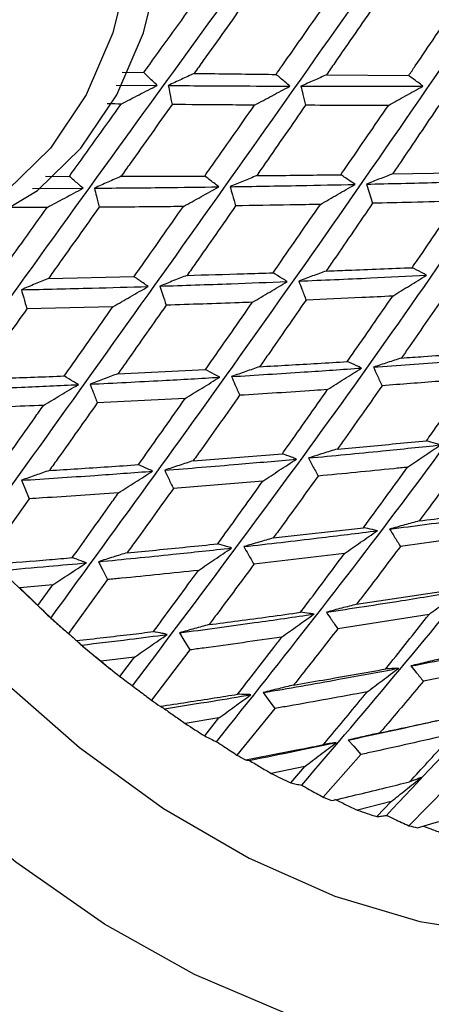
# Model space of a CAD drawing. Header units: millimetres. Extents: x 73 to 180, y 34 to 171.
# Tile 48 of 59: x 165.25 to 167.05, y 128.13 to 132.44. Entities that reach past the tile are written whole.
import ezdxf

# ---------------------------------------------------------------- set-up
doc = ezdxf.new("R2010")
doc.units = ezdxf.units.MM

msp = doc.modelspace()

# ---------------------------------------------------------------- linework, layer by layer
at = {"color": 7, "linetype": 'Continuous', "lineweight": 25}
for p, q in [((165.6964, 132.2094), (165.7909, 132.2079)), ((166.5891, 132.1979), (166.9487, 132.1952)), ((165.6699, 132.1536), (165.8497, 132.1519)), ((165.3617, 131.7543), (165.4657, 131.754)), ((166.8779, 131.7645), (167.2467, 131.7715)), ((165.3048, 131.701), (165.5254, 131.702)), ((165.3684, 131.6178), (165.2159, 131.6178)), ((165.3746, 131.3076), (165.7486, 131.3151)), ((165.656, 131.1833), (165.2801, 131.1745)), ((165.6781, 130.8903), (166.0605, 130.9084)), ((165.9719, 130.782), (165.5877, 130.7623)), ((166.0071, 130.5096), (166.3964, 130.5402)), ((166.311, 130.4202), (165.9201, 130.3876)), ((165.29, 130.3429), (165.1126, 130.0944)), ((166.3566, 130.1715), (166.7511, 130.2165)), ((166.668, 130.1036), (166.2722, 130.0565)), ((165.6329, 129.9892), (165.4612, 129.7541)), ((165.3932, 129.9668), (165.2488, 129.954)), ((165.3282, 129.8766), (165.3932, 129.9668)), ((166.7209, 129.8815), (167.1189, 129.9422)), ((167.0373, 129.8372), (166.6383, 129.7741)), ((165.7502, 129.6503), (165.604, 129.6321)), ((165.6869, 129.5656), (165.7502, 129.6503)), ((165.9927, 129.6818), (165.825, 129.4616)), ((165.5944, 129.6394), (165.6458, 129.5982)), ((167.413, 129.6252), (167.0127, 129.5448)), ((166.3637, 129.4254), (166.1982, 129.2215)), ((166.1195, 129.384), (165.9722, 129.3598)), ((166.0573, 129.3053), (166.1195, 129.384)), ((166.74, 129.2242), (166.5749, 129.0374)), ((166.4953, 129.172), (166.3476, 129.1415)), ((166.4334, 129.0998), (166.4953, 129.172)), ((167.1157, 129.0812), (166.9493, 128.9125)), ((166.8715, 129.0179), (166.7241, 128.9807)), ((166.8093, 128.9523), (166.8715, 129.0179))]:
    msp.add_line(p, q, dxfattribs=at)
at = {"color": 7, "linetype": 'Continuous', "lineweight": 25, "flags": 128}
for points in [[(165.753, 132.9919), (165.7286, 132.68), (165.6563, 132.3818), (165.5394, 132.1102), (165.383, 131.8771), (165.1938, 131.6928), (164.9802, 131.5653), (164.7515, 131.5001), (164.5177, 131.5001), (164.289, 131.5653), (164.0754, 131.6928), (163.8863, 131.8771), (163.7298, 132.1102), (163.6129, 132.3818), (163.5451, 132.6533)], [(164.7679, 131.4919), (164.8848, 131.5001), (165.1135, 131.5653), (165.3271, 131.6928), (165.5163, 131.8771), (165.6727, 132.1102), (165.7896, 132.3818), (165.8619, 132.68), (165.8863, 132.9919)], [(166.7635, 131.7198), (166.7751, 131.684), (166.7906, 131.6362)], [(165.2562, 130.4241), (165.2708, 130.3889), (165.29, 130.3429)], [(165.5927, 130.0677), (165.6101, 130.0338), (165.6329, 129.9892)], [(165.9467, 129.7564), (165.9666, 129.7241), (165.9927, 129.6818)], [(166.3126, 129.4949), (166.3347, 129.4648), (166.3637, 129.4254)], [(166.6847, 129.2874), (166.7086, 129.26), (166.74, 129.2242)]]:
    msp.add_lwpolyline(points, dxfattribs=at)
at = {"color": 1, "linetype": 'Continuous', "lineweight": 25, "flags": 128}
for points in [[(168.3003, 128.1323), (168.2184, 128.0934), (167.8912, 127.9803), (167.5419, 127.9235), (167.1748, 127.9235), (166.7944, 127.9803), (166.4051, 128.0934), (166.0119, 128.2613), (165.6194, 128.4819), (165.2324, 128.7527), (164.8556, 129.0703), (164.4937, 129.4308), (164.1509, 129.8299), (163.8314, 130.2627), (163.5391, 130.724), (163.2777, 131.2082), (163.0501, 131.7094), (162.8593, 132.2216), (162.7219, 132.6825)], [(163.3146, 132.6533), (163.3232, 132.6239), (163.4878, 132.1327), (163.6898, 131.6496), (163.9265, 131.1808), (164.1948, 130.7324), (164.4913, 130.3103), (164.812, 129.9199), (165.1529, 129.5664), (165.5094, 129.2544), (165.8769, 128.9879), (166.2507, 128.7704), (166.6257, 128.6047), (166.9972, 128.4931), (167.3604, 128.4369), (167.7104, 128.4369), (168.0427, 128.4931), (168.353, 128.6047), (168.6372, 128.7704), (168.8917, 128.9879), (169.113, 129.2544), (169.2632, 129.4984)]]:
    msp.add_lwpolyline(points, dxfattribs=at)
at = {"color": 7, "linetype": 'Continuous', "lineweight": 25}
for centre, radius, start, end in [((169.3688, 134.1798), 5.9043, 203.95626, 230.26311), ((168.9763, 133.7006), 5.285, 225.1462, 226.3486), ((168.7448, 133.4504), 4.9441, 228.3832, 228.9371), ((168.5588, 133.2295), 4.6553, 230.6018, 231.9097), ((168.3652, 132.9761), 4.3364, 234.1415, 234.744), ((168.171, 132.6919), 3.9921, 236.5806, 238.0307), ((167.9938, 132.3961), 3.6473, 240.5065, 241.185), ((167.8631, 132.1459), 3.365, 243.2312, 244.8564), ((167.7306, 131.8462), 3.0372, 247.6351, 248.403), ((167.6535, 131.6364), 2.8137, 250.7107, 252.5402), ((167.5838, 131.3995), 2.5667, 255.6882, 256.5432)]:
    msp.add_arc(centre, radius, start, end, dxfattribs=at)
for points, knots in [([(165.0431, 130.1629), (165.3552, 130.5989), (165.9754, 131.4654), (166.8866, 132.7589), (167.7203, 133.9539), (168.2346, 134.7006), (168.4806, 135.0579)], [0, 0, 0, 0, 0.294633, 0.58562, 0.801752, 1, 1, 1, 1]), ([(165.3845, 129.8206), (165.6857, 130.235), (166.2842, 131.0587), (167.1506, 132.31), (167.9363, 133.4776), (168.4149, 134.2171), (168.6439, 134.5709)], [0, 0, 0, 0, 0.2946333, 0.5856201, 0.8017517, 1, 1, 1, 1]), ([(165.7418, 129.5247), (166.0348, 129.9147), (166.6172, 130.69), (167.4456, 131.8894), (168.1887, 133.0201), (168.6345, 133.7458), (168.8477, 134.093)], [0, 0, 0, 0, 0.294633, 0.58562, 0.801752, 1, 1, 1, 1]), ([(166.1092, 129.2798), (166.397, 129.6431), (166.9692, 130.3652), (167.7671, 131.5039), (168.4738, 132.5887), (168.8899, 133.2942), (169.089, 133.6317)], [0, 0, 0, 0, 0.294633, 0.58562, 0.801752, 1, 1, 1, 1]), ([(166.481, 129.0899), (166.7667, 129.4244), (167.3345, 130.0893), (168.1098, 131.1596), (168.7869, 132.1901), (169.1771, 132.8693), (169.3638, 133.1943)], [0, 0, 0, 0, 0.294633, 0.58562, 0.801752, 1, 1, 1, 1]), ([(164.7228, 130.5463), (165.0471, 130.9991), (165.6316, 131.8151), (166.275, 132.7001), (166.5615, 133.0941)], [0, 0, 0, 0, 0.55482, 1, 1, 1, 1]), ([(166.8512, 128.9578), (167.1378, 129.2621), (167.7075, 129.8668), (168.4685, 130.8617), (169.1232, 131.8306), (169.4916, 132.478), (169.6679, 132.7877)], [0, 0, 0, 0, 0.294633, 0.58562, 0.801752, 1, 1, 1, 1]), ([(165.7909, 132.2079), (165.7996, 132.22), (165.8755, 132.3256), (165.9523, 132.4322), (166.0204, 132.5265)], [0, 0, 0, 0, 0.114178, 1, 1, 1, 1]), ([(166.236, 132.5212), (166.174, 132.434), (166.0988, 132.3281), (166.0244, 132.2232), (166.0112, 132.2046)], [0, 0, 0, 0, 0.823375, 1, 1, 1, 1]), ([(166.3692, 132.2001), (166.378, 132.2127), (166.4505, 132.3162), (166.5237, 132.4209), (166.588, 132.5129)], [0, 0, 0, 0, 0.12115, 1, 1, 1, 1]), ([(166.8029, 132.5081), (166.7436, 132.4219), (166.6721, 132.318), (166.6012, 132.2153), (166.5891, 132.1979)], [0, 0, 0, 0, 0.830242, 1, 1, 1, 1]), ([(166.9487, 132.1952), (166.9582, 132.2092), (167.0267, 132.3101), (167.0957, 132.4123), (167.1551, 132.5004)], [0, 0, 0, 0, 0.139085, 1, 1, 1, 1]), ([(165.8497, 132.1519), (165.8427, 132.1586), (165.8231, 132.1773), (165.8035, 132.196), (165.7909, 132.2079)], [0, 0, 0, 0, 0.360191, 1, 1, 1, 1]), ([(166.0112, 132.2046), (165.9926, 132.1959), (165.9551, 132.1784), (165.9171, 132.1605), (165.8981, 132.1515)], [0, 0, 0, 0, 0.496934, 1, 1, 1, 1]), ([(166.0112, 132.2046), (166.0414, 132.2042), (166.1602, 132.2026), (166.2799, 132.2012), (166.3692, 132.2001)], [0, 0, 0, 0, 0.253771, 1, 1, 1, 1]), ([(166.4296, 132.1487), (166.4223, 132.1549), (166.4022, 132.1721), (166.3821, 132.1892), (166.3692, 132.2001)], [0, 0, 0, 0, 0.3617012, 1, 1, 1, 1]), ([(166.5891, 132.1979), (166.5708, 132.1898), (166.5339, 132.1735), (166.4965, 132.157), (166.4777, 132.1486)], [0, 0, 0, 0, 0.495568, 1, 1, 1, 1]), ([(167.0106, 132.1486), (167.0031, 132.1542), (166.9825, 132.1697), (166.9618, 132.1853), (166.9487, 132.1952)], [0, 0, 0, 0, 0.362566, 1, 1, 1, 1]), ([(165.6922, 132.0704), (165.7181, 132.0838), (165.7708, 132.1111), (165.8232, 132.1382), (165.8497, 132.1519)], [0, 0, 0, 0, 0.493259, 1, 1, 1, 1]), ([(165.8981, 132.1515), (165.9004, 132.1397), (165.9058, 132.1119), (165.9113, 132.0841), (165.9144, 132.0682)], [0, 0, 0, 0, 0.426201, 1, 1, 1, 1]), ([(165.8981, 132.1515), (165.997, 132.1509), (166.1732, 132.1496), (166.3514, 132.149), (166.4296, 132.1487)], [0, 0, 0, 0, 0.56108, 1, 1, 1, 1]), ([(166.2751, 132.0657), (166.3007, 132.0795), (166.3522, 132.1072), (166.4036, 132.1348), (166.4296, 132.1487)], [0, 0, 0, 0, 0.4950408, 1, 1, 1, 1]), ([(166.4777, 132.1486), (166.4805, 132.1367), (166.487, 132.1088), (166.4936, 132.0808), (166.4973, 132.0649)], [0, 0, 0, 0, 0.427773, 1, 1, 1, 1]), ([(166.4777, 132.1486), (166.577, 132.1484), (166.7537, 132.1481), (166.9323, 132.1484), (167.0106, 132.1486)], [0, 0, 0, 0, 0.561712, 1, 1, 1, 1]), ([(166.8597, 132.0644), (166.8846, 132.0783), (166.9349, 132.1064), (166.9851, 132.1344), (167.0106, 132.1486)], [0, 0, 0, 0, 0.493451, 1, 1, 1, 1]), ([(165.4657, 131.754), (165.4743, 131.7661), (165.5493, 131.871), (165.6251, 131.9768), (165.6922, 132.0704)], [0, 0, 0, 0, 0.115264, 1, 1, 1, 1]), ([(165.6922, 132.0704), (165.6738, 132.0706), (165.6534, 132.0708), (165.6331, 132.071), (165.6309, 132.0711)], [0, 0, 0, 0, 0.895849, 1, 1, 1, 1]), ([(165.9144, 132.0682), (165.8533, 131.9821), (165.7787, 131.877), (165.7049, 131.7729), (165.6916, 131.7541)], [0, 0, 0, 0, 0.819303, 1, 1, 1, 1]), ([(166.2751, 132.0657), (166.2324, 132.066), (166.1117, 132.0666), (165.9918, 132.0676), (165.9144, 132.0682)], [0, 0, 0, 0, 0.353991, 1, 1, 1, 1]), ([(166.0577, 131.7555), (166.0659, 131.7672), (166.1379, 131.87), (166.2107, 131.9738), (166.2751, 132.0657)], [0, 0, 0, 0, 0.114177, 1, 1, 1, 1]), ([(166.4973, 132.0649), (166.4386, 131.98), (166.3674, 131.877), (166.2967, 131.7752), (166.2842, 131.7572)], [0, 0, 0, 0, 0.823376, 1, 1, 1, 1]), ([(166.8597, 132.0644), (166.7943, 132.0644), (166.6731, 132.0644), (166.5527, 132.0647), (166.4973, 132.0649)], [0, 0, 0, 0, 0.539522, 1, 1, 1, 1]), ([(166.6521, 131.7612), (166.6605, 131.7733), (166.7294, 131.8736), (166.7987, 131.9752), (166.8597, 132.0644)], [0, 0, 0, 0, 0.121148, 1, 1, 1, 1]), ([(167.0808, 132.0646), (167.0245, 131.9812), (166.9567, 131.8806), (166.8893, 131.7814), (166.8779, 131.7645)], [0, 0, 0, 0, 0.83024, 1, 1, 1, 1]), ([(165.5254, 131.702), (165.5183, 131.7083), (165.4984, 131.7256), (165.4784, 131.7429), (165.4657, 131.754)], [0, 0, 0, 0, 0.360191, 1, 1, 1, 1]), ([(165.6916, 131.7541), (165.6724, 131.7456), (165.6338, 131.7285), (165.5947, 131.7111), (165.575, 131.7023)], [0, 0, 0, 0, 0.494892, 1, 1, 1, 1]), ([(165.6916, 131.7541), (165.7721, 131.7543), (165.8938, 131.7546), (166.0163, 131.7553), (166.0577, 131.7555)], [0, 0, 0, 0, 0.662032, 1, 1, 1, 1]), ([(166.1187, 131.708), (166.1114, 131.7137), (166.091, 131.7296), (166.0707, 131.7454), (166.0577, 131.7555)], [0, 0, 0, 0, 0.360187, 1, 1, 1, 1]), ([(166.2842, 131.7572), (166.2651, 131.7492), (166.2267, 131.7333), (166.1879, 131.7169), (166.1683, 131.7087)], [0, 0, 0, 0, 0.496935, 1, 1, 1, 1]), ([(166.2842, 131.7572), (166.3152, 131.7574), (166.4374, 131.7585), (166.5604, 131.7601), (166.6521, 131.7612)], [0, 0, 0, 0, 0.253771, 1, 1, 1, 1]), ([(166.7142, 131.7187), (166.7067, 131.7238), (166.686, 131.738), (166.6654, 131.7522), (166.6521, 131.7612)], [0, 0, 0, 0, 0.3617138, 1, 1, 1, 1]), ([(166.8779, 131.7645), (166.8591, 131.7572), (166.8212, 131.7425), (166.7829, 131.7274), (166.7635, 131.7198)], [0, 0, 0, 0, 0.4955663, 1, 1, 1, 1]), ([(166.1683, 131.7087), (166.27, 131.7103), (166.4511, 131.7132), (166.6339, 131.717), (166.7142, 131.7187)], [0, 0, 0, 0, 0.561079, 1, 1, 1, 1]), ([(166.5627, 131.6313), (166.5877, 131.6457), (166.6383, 131.675), (166.6887, 131.704), (166.7142, 131.7187)], [0, 0, 0, 0, 0.495043, 1, 1, 1, 1]), ([(166.7635, 131.7198), (166.8653, 131.7222), (167.0466, 131.7264), (167.2295, 131.7318), (167.3097, 131.7341)], [0, 0, 0, 0, 0.561713, 1, 1, 1, 1]), ([(165.3684, 131.6178), (165.3941, 131.6316), (165.4465, 131.6597), (165.4988, 131.6877), (165.5254, 131.702)], [0, 0, 0, 0, 0.489534, 1, 1, 1, 1]), ([(165.575, 131.7023), (165.6761, 131.7031), (165.8565, 131.7045), (166.0386, 131.707), (166.1187, 131.708)], [0, 0, 0, 0, 0.56046, 1, 1, 1, 1]), ([(165.575, 131.7023), (165.5779, 131.6905), (165.5847, 131.6626), (165.5916, 131.6347), (165.5955, 131.6187)], [0, 0, 0, 0, 0.426224, 1, 1, 1, 1]), ([(165.9639, 131.6219), (165.9894, 131.6361), (166.0411, 131.6649), (166.0926, 131.6935), (166.1187, 131.708)], [0, 0, 0, 0, 0.493262, 1, 1, 1, 1]), ([(166.1683, 131.7087), (166.1717, 131.6968), (166.1797, 131.6688), (166.1877, 131.6409), (166.1923, 131.6248)], [0, 0, 0, 0, 0.426195, 1, 1, 1, 1]), ([(166.1923, 131.6248), (166.1342, 131.5414), (166.0634, 131.4396), (165.9931, 131.339), (165.9804, 131.3208)], [0, 0, 0, 0, 0.819302, 1, 1, 1, 1]), ([(166.5627, 131.6313), (166.5188, 131.6304), (166.395, 131.628), (166.2719, 131.6261), (166.1923, 131.6248)], [0, 0, 0, 0, 0.353989, 1, 1, 1, 1]), ([(166.3556, 131.3318), (166.3635, 131.3431), (166.4321, 131.4422), (166.5014, 131.5424), (166.5627, 131.6313)], [0, 0, 0, 0, 0.114177, 1, 1, 1, 1]), ([(166.7906, 131.6362), (166.7348, 131.5544), (166.6669, 131.455), (166.5996, 131.3571), (166.5876, 131.3398)], [0, 0, 0, 0, 0.823375, 1, 1, 1, 1]), ([(167.162, 131.6456), (167.095, 131.6438), (166.9708, 131.6404), (166.8474, 131.6375), (166.7906, 131.6362)], [0, 0, 0, 0, 0.539522, 1, 1, 1, 1]), ([(166.964, 131.3544), (166.972, 131.3661), (167.0378, 131.4623), (167.1039, 131.5599), (167.162, 131.6456)], [0, 0, 0, 0, 0.121149, 1, 1, 1, 1]), ([(165.1452, 131.3041), (165.1541, 131.3166), (165.2279, 131.4206), (165.3027, 131.5255), (165.3684, 131.6178)], [0, 0, 0, 0, 0.120412, 1, 1, 1, 1]), ([(165.5955, 131.6187), (165.5351, 131.5337), (165.4612, 131.4296), (165.388, 131.3265), (165.3746, 131.3076)], [0, 0, 0, 0, 0.8164048, 1, 1, 1, 1]), ([(165.9639, 131.6219), (165.9451, 131.6216), (165.8218, 131.6203), (165.6993, 131.6194), (165.5955, 131.6187)], [0, 0, 0, 0, 0.152622, 1, 1, 1, 1]), ([(165.7486, 131.3151), (165.7568, 131.3268), (165.8281, 131.4284), (165.9002, 131.531), (165.9639, 131.6219)], [0, 0, 0, 0, 0.1152644, 1, 1, 1, 1]), ([(165.9804, 131.3208), (166.063, 131.3231), (166.1877, 131.3265), (166.3132, 131.3305), (166.3556, 131.3318)], [0, 0, 0, 0, 0.662033, 1, 1, 1, 1]), ([(166.4178, 131.2936), (166.4104, 131.2982), (166.3897, 131.311), (166.3689, 131.3237), (166.3556, 131.3318)], [0, 0, 0, 0, 0.360183, 1, 1, 1, 1]), ([(166.5876, 131.3398), (166.568, 131.3326), (166.5285, 131.3181), (166.4887, 131.3032), (166.4687, 131.2957)], [0, 0, 0, 0, 0.496932, 1, 1, 1, 1]), ([(166.5876, 131.3398), (166.6194, 131.3409), (166.7444, 131.3455), (166.8702, 131.3506), (166.964, 131.3544)], [0, 0, 0, 0, 0.253773, 1, 1, 1, 1]), ([(167.0267, 131.3215), (167.0192, 131.3254), (166.9983, 131.3364), (166.9774, 131.3474), (166.964, 131.3544)], [0, 0, 0, 0, 0.361719, 1, 1, 1, 1]), ([(165.3746, 131.3076), (165.3553, 131.2995), (165.3159, 131.2831), (165.2762, 131.2664), (165.256, 131.2578)], [0, 0, 0, 0, 0.491197, 1, 1, 1, 1]), ([(165.8101, 131.272), (165.8027, 131.2772), (165.7822, 131.2916), (165.7617, 131.3059), (165.7486, 131.3151)], [0, 0, 0, 0, 0.36019, 1, 1, 1, 1]), ([(165.9804, 131.3208), (165.9607, 131.3131), (165.9211, 131.2976), (165.8811, 131.2816), (165.8609, 131.2736)], [0, 0, 0, 0, 0.494888, 1, 1, 1, 1]), ([(165.8609, 131.2736), (165.9645, 131.277), (166.1494, 131.283), (166.3359, 131.2904), (166.4178, 131.2936)], [0, 0, 0, 0, 0.560459, 1, 1, 1, 1]), ([(166.2662, 131.2031), (166.2912, 131.2181), (166.3418, 131.2484), (166.3923, 131.2784), (166.4178, 131.2936)], [0, 0, 0, 0, 0.493264, 1, 1, 1, 1]), ([(166.4687, 131.2957), (166.5726, 131.3001), (166.758, 131.3081), (166.9448, 131.3174), (167.0267, 131.3215)], [0, 0, 0, 0, 0.56108, 1, 1, 1, 1]), ([(166.4687, 131.2957), (166.4731, 131.2839), (166.4835, 131.2562), (166.4939, 131.2285), (166.4999, 131.2126)], [0, 0, 0, 0, 0.426208, 1, 1, 1, 1]), ([(166.8785, 131.2299), (166.903, 131.2451), (166.9525, 131.2757), (167.0018, 131.3061), (167.0267, 131.3215)], [0, 0, 0, 0, 0.4950423, 1, 1, 1, 1]), ([(165.256, 131.2578), (165.359, 131.2601), (165.5429, 131.2642), (165.7284, 131.2696), (165.8101, 131.272)], [0, 0, 0, 0, 0.559833, 1, 1, 1, 1]), ([(165.256, 131.2578), (165.2595, 131.2459), (165.2675, 131.2182), (165.2755, 131.1904), (165.2801, 131.1745)], [0, 0, 0, 0, 0.428737, 1, 1, 1, 1]), ([(165.656, 131.1833), (165.6812, 131.1978), (165.7326, 131.2275), (165.7839, 131.257), (165.8101, 131.272)], [0, 0, 0, 0, 0.489536, 1, 1, 1, 1]), ([(165.8609, 131.2736), (165.8648, 131.2617), (165.8742, 131.2339), (165.8835, 131.206), (165.8888, 131.1901)], [0, 0, 0, 0, 0.4262282, 1, 1, 1, 1]), ([(167.1112, 131.2419), (167.0577, 131.1637), (166.9928, 131.0688), (166.9281, 130.9755), (166.9167, 130.959)], [0, 0, 0, 0, 0.823375, 1, 1, 1, 1]), ([(166.2662, 131.2031), (166.2469, 131.2024), (166.1207, 131.1976), (165.9952, 131.1935), (165.8888, 131.1901)], [0, 0, 0, 0, 0.152619, 1, 1, 1, 1]), ([(166.0605, 130.9084), (166.0683, 130.9196), (166.1366, 131.0171), (166.2053, 131.1158), (166.2662, 131.2031)], [0, 0, 0, 0, 0.115262, 1, 1, 1, 1]), ([(166.4999, 131.2126), (166.4444, 131.1325), (166.3767, 131.0347), (166.3094, 130.9384), (166.2972, 130.921)], [0, 0, 0, 0, 0.819302, 1, 1, 1, 1]), ([(166.8785, 131.2299), (166.8337, 131.2277), (166.7071, 131.2216), (166.5812, 131.2161), (166.4999, 131.2126)], [0, 0, 0, 0, 0.35399, 1, 1, 1, 1]), ([(166.6801, 130.9436), (166.6877, 130.9544), (166.7536, 131.0489), (166.8198, 131.1449), (166.8785, 131.2299)], [0, 0, 0, 0, 0.114177, 1, 1, 1, 1]), ([(165.2801, 131.1745), (165.2206, 131.0908), (165.1474, 130.9878), (165.075, 130.8859), (165.0615, 130.8669)], [0, 0, 0, 0, 0.813322, 1, 1, 1, 1]), ([(165.4432, 130.8805), (165.4517, 130.8926), (165.5222, 130.9928), (165.5934, 131.0941), (165.656, 131.1833)], [0, 0, 0, 0, 0.120413, 1, 1, 1, 1]), ([(165.8888, 131.1901), (165.8313, 131.1081), (165.7608, 131.0076), (165.6909, 130.9085), (165.6781, 130.8903)], [0, 0, 0, 0, 0.816404, 1, 1, 1, 1]), ([(166.9167, 130.959), (166.949, 130.9612), (167.0764, 130.9698), (167.2044, 130.9792), (167.2999, 130.9863)], [0, 0, 0, 0, 0.25377, 1, 1, 1, 1]), ([(166.2972, 130.921), (166.3815, 130.9258), (166.5089, 130.933), (166.6369, 130.9409), (166.6801, 130.9436)], [0, 0, 0, 0, 0.662032, 1, 1, 1, 1]), ([(166.7426, 130.9152), (166.7351, 130.9186), (166.7143, 130.9281), (166.6935, 130.9376), (166.6801, 130.9436)], [0, 0, 0, 0, 0.360185, 1, 1, 1, 1]), ([(166.7943, 130.9189), (166.9002, 130.9267), (167.089, 130.9407), (167.279, 130.9564), (167.3623, 130.9633)], [0, 0, 0, 0, 0.561081, 1, 1, 1, 1]), ([(166.9167, 130.959), (166.8965, 130.9525), (166.8558, 130.9393), (166.8149, 130.9258), (166.7943, 130.9189)], [0, 0, 0, 0, 0.496933, 1, 1, 1, 1]), ([(166.1226, 130.8749), (166.1152, 130.8789), (166.0945, 130.8901), (166.0738, 130.9012), (166.0605, 130.9084)], [0, 0, 0, 0, 0.36018, 1, 1, 1, 1]), ([(166.2972, 130.921), (166.2771, 130.914), (166.2363, 130.8999), (166.1953, 130.8853), (166.1745, 130.8779)], [0, 0, 0, 0, 0.49489, 1, 1, 1, 1]), ([(166.1745, 130.8779), (166.2803, 130.8844), (166.469, 130.896), (166.659, 130.9093), (166.7426, 130.9152)], [0, 0, 0, 0, 0.5604592, 1, 1, 1, 1]), ([(166.5943, 130.8208), (166.6187, 130.8364), (166.6682, 130.868), (166.7175, 130.8993), (166.7426, 130.9152)], [0, 0, 0, 0, 0.493263, 1, 1, 1, 1]), ([(166.7943, 130.9189), (166.7997, 130.9074), (166.8124, 130.8804), (166.8251, 130.8534), (166.8324, 130.8379)], [0, 0, 0, 0, 0.426204, 1, 1, 1, 1]), ([(165.0615, 130.8669), (165.1019, 130.8682), (165.2287, 130.8723), (165.3563, 130.8772), (165.4432, 130.8805)], [0, 0, 0, 0, 0.318291, 1, 1, 1, 1]), ([(165.5049, 130.8424), (165.4975, 130.847), (165.4769, 130.8597), (165.4563, 130.8724), (165.4432, 130.8805)], [0, 0, 0, 0, 0.362372, 1, 1, 1, 1]), ([(165.6781, 130.8903), (165.6582, 130.8829), (165.6178, 130.8679), (165.5771, 130.8526), (165.5564, 130.8448)], [0, 0, 0, 0, 0.491194, 1, 1, 1, 1]), ([(165.5564, 130.8448), (165.6617, 130.85), (165.8498, 130.8592), (166.0393, 130.8701), (166.1226, 130.8749)], [0, 0, 0, 0, 0.559834, 1, 1, 1, 1]), ([(165.9719, 130.782), (165.9965, 130.7972), (166.0468, 130.8283), (166.097, 130.8591), (166.1226, 130.8749)], [0, 0, 0, 0, 0.489536, 1, 1, 1, 1]), ([(166.1745, 130.8779), (166.1795, 130.8663), (166.1912, 130.8389), (166.2028, 130.8115), (166.2095, 130.7958)], [0, 0, 0, 0, 0.426223, 1, 1, 1, 1]), ([(167.2176, 130.8681), (167.172, 130.8643), (167.0433, 130.8538), (166.9152, 130.8441), (166.8324, 130.8379)], [0, 0, 0, 0, 0.353988, 1, 1, 1, 1]), ([(167.0261, 130.5969), (167.0334, 130.6071), (167.0971, 130.6965), (167.161, 130.7875), (167.2176, 130.8681)], [0, 0, 0, 0, 0.114177, 1, 1, 1, 1]), ([(164.9424, 130.8197), (165.0469, 130.8235), (165.2337, 130.8302), (165.4219, 130.8387), (165.5049, 130.8424)], [0, 0, 0, 0, 0.559189, 1, 1, 1, 1]), ([(165.3526, 130.7518), (165.3773, 130.7665), (165.4281, 130.7968), (165.4788, 130.8269), (165.5049, 130.8424)], [0, 0, 0, 0, 0.486007, 1, 1, 1, 1]), ([(165.5564, 130.8448), (165.5609, 130.833), (165.5713, 130.8055), (165.5817, 130.778), (165.5877, 130.7623)], [0, 0, 0, 0, 0.428739, 1, 1, 1, 1]), ([(166.5943, 130.8208), (166.5747, 130.8195), (166.4461, 130.8106), (166.318, 130.8026), (166.2095, 130.7958)], [0, 0, 0, 0, 0.152622, 1, 1, 1, 1]), ([(166.3964, 130.5402), (166.404, 130.5509), (166.4697, 130.6435), (166.5358, 130.7376), (166.5943, 130.8208)], [0, 0, 0, 0, 0.115264, 1, 1, 1, 1]), ([(166.8324, 130.8379), (166.779, 130.7617), (166.7138, 130.6688), (166.6489, 130.5774), (166.6371, 130.5609)], [0, 0, 0, 0, 0.819301, 1, 1, 1, 1]), ([(165.7678, 130.4924), (165.7759, 130.5039), (165.8436, 130.5996), (165.9119, 130.6967), (165.9719, 130.782)], [0, 0, 0, 0, 0.120414, 1, 1, 1, 1]), ([(166.2095, 130.7958), (166.1543, 130.7175), (166.0867, 130.6215), (166.0194, 130.5269), (166.0071, 130.5096)], [0, 0, 0, 0, 0.816405, 1, 1, 1, 1]), ([(165.3526, 130.7518), (165.2439, 130.7474), (165.1159, 130.7422), (164.9885, 130.7378), (164.9693, 130.7371)], [0, 0, 0, 0, 0.849214, 1, 1, 1, 1]), ([(165.1424, 130.4535), (165.1997, 130.5347), (165.2695, 130.6336), (165.34, 130.7338), (165.3526, 130.7518)], [0, 0, 0, 0, 0.820634, 1, 1, 1, 1]), ([(165.5877, 130.7623), (165.5308, 130.6818), (165.4608, 130.583), (165.3914, 130.4853), (165.3784, 130.4671)], [0, 0, 0, 0, 0.813323, 1, 1, 1, 1]), ([(166.6371, 130.5609), (166.7228, 130.5686), (166.8523, 130.5802), (166.9822, 130.5927), (167.0261, 130.5969)], [0, 0, 0, 0, 0.66203, 1, 1, 1, 1]), ([(167.0877, 130.5788), (167.0803, 130.581), (167.0598, 130.587), (167.0393, 130.5931), (167.0261, 130.5969)], [0, 0, 0, 0, 0.3601862, 1, 1, 1, 1]), ([(166.511, 130.5216), (166.6184, 130.5318), (166.8102, 130.5498), (167.003, 130.5699), (167.0877, 130.5788)], [0, 0, 0, 0, 0.56046, 1, 1, 1, 1]), ([(166.6371, 130.5609), (166.6164, 130.5545), (166.5745, 130.5417), (166.5323, 130.5283), (166.511, 130.5216)], [0, 0, 0, 0, 0.494889, 1, 1, 1, 1]), ([(166.943, 130.4809), (166.9668, 130.4971), (167.0151, 130.5299), (167.0633, 130.5623), (167.0877, 130.5788)], [0, 0, 0, 0, 0.49326, 1, 1, 1, 1]), ([(165.8822, 130.4681), (165.9894, 130.4766), (166.1809, 130.4919), (166.3735, 130.5092), (166.4582, 130.5168)], [0, 0, 0, 0, 0.559833, 1, 1, 1, 1]), ([(166.0071, 130.5096), (165.9867, 130.5029), (165.9452, 130.4893), (165.9034, 130.4752), (165.8822, 130.4681)], [0, 0, 0, 0, 0.491193, 1, 1, 1, 1]), ([(166.311, 130.4202), (166.335, 130.4361), (166.3842, 130.4684), (166.4332, 130.5004), (166.4582, 130.5168)], [0, 0, 0, 0, 0.48953, 1, 1, 1, 1]), ([(166.4582, 130.5168), (166.4508, 130.5196), (166.4302, 130.5274), (166.4096, 130.5352), (166.3964, 130.5402)], [0, 0, 0, 0, 0.360182, 1, 1, 1, 1]), ([(166.511, 130.5216), (166.5169, 130.5103), (166.5307, 130.4839), (166.5445, 130.4574), (166.5524, 130.4423)], [0, 0, 0, 0, 0.426228, 1, 1, 1, 1]), ([(167.1844, 130.5067), (167.1326, 130.435), (167.0694, 130.3475), (167.0062, 130.2617), (166.9947, 130.2462)], [0, 0, 0, 0, 0.8193, 1, 1, 1, 1]), ([(165.3784, 130.4671), (165.3586, 130.4602), (165.318, 130.446), (165.2771, 130.4315), (165.2562, 130.4241)], [0, 0, 0, 0, 0.487923, 1, 1, 1, 1]), ([(165.2562, 130.4241), (165.3627, 130.431), (165.5534, 130.4433), (165.7451, 130.4577), (165.8297, 130.464)], [0, 0, 0, 0, 0.55919, 1, 1, 1, 1]), ([(165.3784, 130.4671), (165.4196, 130.4696), (165.5491, 130.4775), (165.6791, 130.4864), (165.7678, 130.4924)], [0, 0, 0, 0, 0.318291, 1, 1, 1, 1]), ([(165.6808, 130.3695), (165.7049, 130.3849), (165.7546, 130.4165), (165.8042, 130.4479), (165.8297, 130.464)], [0, 0, 0, 0, 0.486009, 1, 1, 1, 1]), ([(165.8297, 130.464), (165.8222, 130.4675), (165.8016, 130.4769), (165.781, 130.4863), (165.7678, 130.4924)], [0, 0, 0, 0, 0.3623745, 1, 1, 1, 1]), ([(165.8822, 130.4681), (165.8876, 130.4566), (165.9003, 130.4298), (165.9129, 130.4029), (165.9201, 130.3876)], [0, 0, 0, 0, 0.42874, 1, 1, 1, 1]), ([(166.943, 130.4809), (166.9231, 130.4789), (166.7926, 130.4654), (166.6626, 130.4529), (166.5524, 130.4423)], [0, 0, 0, 0, 0.1526209, 1, 1, 1, 1]), ([(166.7511, 130.2165), (166.7584, 130.2265), (166.8223, 130.3137), (166.8863, 130.4024), (166.943, 130.4809)], [0, 0, 0, 0, 0.115264, 1, 1, 1, 1]), ([(166.1138, 130.1458), (166.1217, 130.1567), (166.1872, 130.2472), (166.253, 130.3393), (166.311, 130.4202)], [0, 0, 0, 0, 0.120414, 1, 1, 1, 1]), ([(166.5524, 130.4423), (166.4991, 130.3681), (166.4337, 130.2772), (166.3685, 130.1879), (166.3566, 130.1715)], [0, 0, 0, 0, 0.816403, 1, 1, 1, 1]), ([(165.9201, 130.3876), (165.8653, 130.3111), (165.7979, 130.217), (165.7309, 130.1244), (165.7183, 130.1071)], [0, 0, 0, 0, 0.813324, 1, 1, 1, 1]), ([(165.6808, 130.3695), (165.57, 130.3616), (165.4395, 130.3524), (165.3096, 130.3441), (165.29, 130.3429)], [0, 0, 0, 0, 0.849214, 1, 1, 1, 1]), ([(165.4784, 130.0855), (165.5336, 130.1627), (165.6008, 130.2569), (165.6686, 130.3524), (165.6808, 130.3695)], [0, 0, 0, 0, 0.820634, 1, 1, 1, 1]), ([(166.8649, 130.2102), (166.9736, 130.2245), (167.1676, 130.2498), (167.3622, 130.2775), (167.4478, 130.2897)], [0, 0, 0, 0, 0.560459, 1, 1, 1, 1]), ([(166.9947, 130.2462), (167.0814, 130.2572), (167.2124, 130.2737), (167.3437, 130.2913), (167.388, 130.2973)], [0, 0, 0, 0, 0.66203, 1, 1, 1, 1]), ([(166.9947, 130.2462), (166.9734, 130.2404), (166.9302, 130.2287), (166.8868, 130.2164), (166.8649, 130.2102)], [0, 0, 0, 0, 0.494889, 1, 1, 1, 1]), ([(166.2281, 130.1336), (166.3367, 130.146), (166.5309, 130.1682), (166.7258, 130.1926), (166.8116, 130.2034)], [0, 0, 0, 0, 0.559834, 1, 1, 1, 1]), ([(166.668, 130.1036), (166.6914, 130.12), (166.7393, 130.1535), (166.7872, 130.1865), (166.8116, 130.2034)], [0, 0, 0, 0, 0.489535, 1, 1, 1, 1]), ([(166.8116, 130.2034), (166.8043, 130.205), (166.7842, 130.2094), (166.764, 130.2137), (166.7511, 130.2165)], [0, 0, 0, 0, 0.3601801, 1, 1, 1, 1]), ([(166.8649, 130.2102), (166.8716, 130.1995), (166.8874, 130.1744), (166.9032, 130.1493), (166.9122, 130.1349)], [0, 0, 0, 0, 0.4262226, 1, 1, 1, 1]), ([(166.3566, 130.1715), (166.3356, 130.1654), (166.2929, 130.153), (166.2499, 130.1401), (166.2281, 130.1336)], [0, 0, 0, 0, 0.491193, 1, 1, 1, 1]), ([(167.3069, 130.1888), (167.2868, 130.186), (167.155, 130.1673), (167.0236, 130.1497), (166.9122, 130.1349)], [0, 0, 0, 0, 0.152619, 1, 1, 1, 1]), ([(165.5927, 130.0677), (165.701, 130.0783), (165.8946, 130.0971), (166.0891, 130.1183), (166.1748, 130.1277)], [0, 0, 0, 0, 0.559191, 1, 1, 1, 1]), ([(165.7183, 130.1071), (165.7602, 130.111), (165.8918, 130.1233), (166.0238, 130.1367), (166.1138, 130.1458)], [0, 0, 0, 0, 0.318291, 1, 1, 1, 1]), ([(166.0295, 130.0297), (166.0531, 130.0456), (166.1015, 130.0785), (166.15, 130.111), (166.1748, 130.1277)], [0, 0, 0, 0, 0.486004, 1, 1, 1, 1]), ([(166.1748, 130.1277), (166.1675, 130.1299), (166.1472, 130.1359), (166.1268, 130.1419), (166.1138, 130.1458)], [0, 0, 0, 0, 0.362369, 1, 1, 1, 1]), ([(166.2281, 130.1336), (166.2344, 130.1226), (166.2491, 130.0969), (166.2638, 130.0712), (166.2722, 130.0565)], [0, 0, 0, 0, 0.428739, 1, 1, 1, 1]), ([(166.9122, 130.1349), (166.8602, 130.0654), (166.7964, 129.9802), (166.7326, 129.8968), (166.7209, 129.8815)], [0, 0, 0, 0, 0.816404, 1, 1, 1, 1]), ([(165.1467, 130.0583), (165.224, 130.0644), (165.3344, 130.0731), (165.4451, 130.0827), (165.4784, 130.0855)], [0, 0, 0, 0, 0.699404, 1, 1, 1, 1]), ([(165.54, 130.0628), (165.5325, 130.0655), (165.512, 130.0731), (165.4914, 130.0807), (165.4784, 130.0855)], [0, 0, 0, 0, 0.36572, 1, 1, 1, 1]), ([(165.7183, 130.1071), (165.698, 130.1008), (165.6562, 130.0879), (165.6142, 130.0745), (165.5927, 130.0677)], [0, 0, 0, 0, 0.487924, 1, 1, 1, 1]), ([(166.4758, 129.8463), (166.4835, 129.8565), (166.5474, 129.9412), (166.6116, 130.0276), (166.668, 130.1036)], [0, 0, 0, 0, 0.120415, 1, 1, 1, 1]), ([(165.1696, 130.0299), (165.2386, 130.0358), (165.3618, 130.0463), (165.4855, 130.0577), (165.54, 130.0628)], [0, 0, 0, 0, 0.559119, 1, 1, 1, 1]), ([(165.3932, 129.9668), (165.4169, 129.9824), (165.4659, 130.0145), (165.5148, 130.0464), (165.54, 130.0628)], [0, 0, 0, 0, 0.485041, 1, 1, 1, 1]), ([(166.2722, 130.0565), (166.2189, 129.9844), (166.1534, 129.8957), (166.0882, 129.8087), (166.076, 129.7924)], [0, 0, 0, 0, 0.813324, 1, 1, 1, 1]), ([(166.0295, 130.0297), (165.9171, 130.0179), (165.7847, 130.004), (165.6528, 129.9912), (165.6329, 129.9892)], [0, 0, 0, 0, 0.849217, 1, 1, 1, 1]), ([(165.8331, 129.7619), (165.8867, 129.8347), (165.952, 129.9233), (166.0177, 130.0135), (166.0295, 130.0297)], [0, 0, 0, 0, 0.820633, 1, 1, 1, 1]), ([(166.5887, 129.8466), (166.6984, 129.8633), (166.8942, 129.8931), (167.0906, 129.9255), (167.1771, 129.9397)], [0, 0, 0, 0, 0.559834, 1, 1, 1, 1]), ([(167.0373, 129.8372), (167.0601, 129.8541), (167.1067, 129.8884), (167.1533, 129.9224), (167.1771, 129.9397)], [0, 0, 0, 0, 0.489538, 1, 1, 1, 1]), ([(165.3282, 129.8766), (165.3375, 129.8672), (165.3561, 129.8483), (165.3751, 129.8298), (165.3845, 129.8206)], [0, 0, 0, 0, 0.499977, 1, 1, 1, 1]), ([(166.7209, 129.8815), (166.6993, 129.8759), (166.6553, 129.8645), (166.6112, 129.8527), (166.5887, 129.8466)], [0, 0, 0, 0, 0.491197, 1, 1, 1, 1]), ([(165.3845, 129.8206), (165.3936, 129.8127), (165.4191, 129.7904), (165.4447, 129.7684), (165.4612, 129.7541)], [0, 0, 0, 0, 0.353224, 1, 1, 1, 1]), ([(165.9467, 129.7564), (166.0562, 129.771), (166.252, 129.7972), (166.4484, 129.8259), (166.535, 129.8386)], [0, 0, 0, 0, 0.55919, 1, 1, 1, 1]), ([(166.076, 129.7924), (166.1183, 129.7979), (166.2514, 129.8152), (166.3848, 129.8337), (166.4758, 129.8463)], [0, 0, 0, 0, 0.318293, 1, 1, 1, 1]), ([(166.3934, 129.7376), (166.4163, 129.7541), (166.4635, 129.7879), (166.5107, 129.8214), (166.535, 129.8386)], [0, 0, 0, 0, 0.486009, 1, 1, 1, 1]), ([(166.535, 129.8386), (166.5279, 129.8395), (166.5081, 129.8421), (166.4884, 129.8446), (166.4758, 129.8463)], [0, 0, 0, 0, 0.362368, 1, 1, 1, 1]), ([(166.5887, 129.8466), (166.5958, 129.8362), (166.6124, 129.8121), (166.6289, 129.7879), (166.6383, 129.7741)], [0, 0, 0, 0, 0.428745, 1, 1, 1, 1]), ([(166.848, 129.5985), (166.8556, 129.6079), (166.9187, 129.6864), (166.9818, 129.7667), (167.0373, 129.8372)], [0, 0, 0, 0, 0.1204138, 1, 1, 1, 1]), ([(166.076, 129.7924), (166.055, 129.7867), (166.012, 129.7749), (165.9688, 129.7626), (165.9467, 129.7564)], [0, 0, 0, 0, 0.487921, 1, 1, 1, 1]), ([(166.6383, 129.7741), (166.5861, 129.7069), (166.5218, 129.6242), (166.4576, 129.5433), (166.4456, 129.5282)], [0, 0, 0, 0, 0.813324, 1, 1, 1, 1]), ([(165.4971, 129.7226), (165.5754, 129.7315), (165.6873, 129.7442), (165.7994, 129.7578), (165.8331, 129.7619)], [0, 0, 0, 0, 0.699402, 1, 1, 1, 1]), ([(165.5184, 129.703), (165.5882, 129.7113), (165.7131, 129.7263), (165.8383, 129.7423), (165.8934, 129.7494)], [0, 0, 0, 0, 0.559121, 1, 1, 1, 1]), ([(165.7502, 129.6503), (165.7734, 129.6664), (165.8211, 129.6996), (165.8688, 129.7325), (165.8934, 129.7494)], [0, 0, 0, 0, 0.485037, 1, 1, 1, 1]), ([(165.8934, 129.7494), (165.8861, 129.751), (165.866, 129.7551), (165.8458, 129.7593), (165.8331, 129.7619)], [0, 0, 0, 0, 0.365731, 1, 1, 1, 1]), ([(166.3934, 129.7376), (166.2799, 129.7214), (166.1462, 129.7024), (166.0128, 129.6845), (165.9927, 129.6818)], [0, 0, 0, 0, 0.849213, 1, 1, 1, 1]), ([(166.2009, 129.4878), (166.2535, 129.5556), (166.3176, 129.6382), (166.3819, 129.7225), (166.3934, 129.7376)], [0, 0, 0, 0, 0.820635, 1, 1, 1, 1]), ([(166.9584, 129.6117), (167.0686, 129.633), (167.2653, 129.6711), (167.4623, 129.7119), (167.5489, 129.7299)], [0, 0, 0, 0, 0.559835, 1, 1, 1, 1]), ([(165.4971, 129.7226), (165.4997, 129.7201), (165.5066, 129.7136), (165.5139, 129.707), (165.5184, 129.703)], [0, 0, 0, 0, 0.378792, 1, 1, 1, 1]), ([(165.5184, 129.703), (165.5326, 129.6911), (165.5611, 129.6673), (165.5897, 129.6438), (165.604, 129.6321)], [0, 0, 0, 0, 0.499986, 1, 1, 1, 1]), ([(167.0944, 129.644), (167.0722, 129.6388), (167.0269, 129.6283), (166.9815, 129.6173), (166.9584, 129.6117)], [0, 0, 0, 0, 0.491196, 1, 1, 1, 1]), ([(166.3126, 129.4949), (166.4229, 129.514), (166.62, 129.5481), (166.8174, 129.5851), (166.9044, 129.6014)], [0, 0, 0, 0, 0.559191, 1, 1, 1, 1]), ([(166.7667, 129.498), (166.789, 129.5148), (166.8349, 129.5495), (166.8808, 129.5838), (166.9044, 129.6014)], [0, 0, 0, 0, 0.486006, 1, 1, 1, 1]), ([(166.9044, 129.6014), (166.8976, 129.601), (166.8788, 129.6001), (166.86, 129.5991), (166.848, 129.5985)], [0, 0, 0, 0, 0.362366, 1, 1, 1, 1]), ([(166.9584, 129.6117), (166.9662, 129.6021), (166.9843, 129.5798), (167.0024, 129.5576), (167.0127, 129.5448)], [0, 0, 0, 0, 0.4287356, 1, 1, 1, 1]), ([(165.6869, 129.5656), (165.696, 129.5586), (165.7141, 129.5448), (165.7326, 129.5314), (165.7418, 129.5247)], [0, 0, 0, 0, 0.49998, 1, 1, 1, 1]), ([(166.4456, 129.5282), (166.4883, 129.5354), (166.6223, 129.5581), (166.7565, 129.5821), (166.848, 129.5985)], [0, 0, 0, 0, 0.31829, 1, 1, 1, 1]), ([(165.7418, 129.5247), (165.7516, 129.5172), (165.7793, 129.496), (165.807, 129.4751), (165.825, 129.4616)], [0, 0, 0, 0, 0.353223, 1, 1, 1, 1]), ([(166.4456, 129.5282), (166.424, 129.5229), (166.3798, 129.512), (166.3354, 129.5007), (166.3126, 129.4949)], [0, 0, 0, 0, 0.487926, 1, 1, 1, 1]), ([(167.0127, 129.5448), (166.9609, 129.4829), (166.8972, 129.4067), (166.8334, 129.3323), (166.8215, 129.3185)], [0, 0, 0, 0, 0.813324, 1, 1, 1, 1]), ([(165.8621, 129.4351), (165.941, 129.4471), (166.0539, 129.4643), (166.1669, 129.4824), (166.2009, 129.4878)], [0, 0, 0, 0, 0.699403, 1, 1, 1, 1]), ([(165.881, 129.4243), (165.9514, 129.4354), (166.0774, 129.4554), (166.2034, 129.4765), (166.259, 129.4858)], [0, 0, 0, 0, 0.5591218, 1, 1, 1, 1]), ([(166.1195, 129.384), (166.1421, 129.4005), (166.1885, 129.4346), (166.235, 129.4684), (166.259, 129.4858)], [0, 0, 0, 0, 0.485041, 1, 1, 1, 1]), ([(166.259, 129.4858), (166.2519, 129.486), (166.2326, 129.4867), (166.2132, 129.4874), (166.2009, 129.4878)], [0, 0, 0, 0, 0.365733, 1, 1, 1, 1]), ([(166.7667, 129.498), (166.6525, 129.477), (166.5181, 129.4523), (166.3839, 129.429), (166.3637, 129.4254)], [0, 0, 0, 0, 0.849214, 1, 1, 1, 1]), ([(166.5761, 129.2676), (166.6282, 129.33), (166.6917, 129.4061), (166.7553, 129.484), (166.7667, 129.498)], [0, 0, 0, 0, 0.820634, 1, 1, 1, 1]), ([(165.8621, 129.4351), (165.8644, 129.4338), (165.8705, 129.4302), (165.877, 129.4266), (165.881, 129.4243)], [0, 0, 0, 0, 0.3787924, 1, 1, 1, 1]), ([(165.881, 129.4243), (165.8962, 129.4135), (165.9265, 129.3918), (165.957, 129.3705), (165.9722, 129.3598)], [0, 0, 0, 0, 0.499993, 1, 1, 1, 1]), ([(166.8215, 129.3185), (166.8643, 129.3275), (166.9986, 129.3561), (167.133, 129.386), (167.2246, 129.4064)], [0, 0, 0, 0, 0.31829, 1, 1, 1, 1]), ([(166.6847, 129.2874), (166.7952, 129.3111), (166.9242, 129.3388), (167.0531, 129.3684), (167.0716, 129.3727)], [0, 0, 0, 0, 0.856502, 1, 1, 1, 1]), ([(166.0573, 129.3053), (166.0658, 129.3009), (166.083, 129.2921), (166.1005, 129.2839), (166.1092, 129.2798)], [0, 0, 0, 0, 0.49998, 1, 1, 1, 1]), ([(166.8215, 129.3185), (166.7993, 129.3135), (166.7537, 129.3034), (166.7081, 129.2928), (166.6847, 129.2874)], [0, 0, 0, 0, 0.487926, 1, 1, 1, 1]), ([(167.1434, 129.3145), (167.0292, 129.2885), (166.8947, 129.2578), (166.7602, 129.2286), (166.74, 129.2242)], [0, 0, 0, 0, 0.849215, 1, 1, 1, 1]), ([(166.9527, 129.1046), (167.0049, 129.1614), (167.0686, 129.2307), (167.132, 129.3018), (167.1434, 129.3145)], [0, 0, 0, 0, 0.820634, 1, 1, 1, 1]), ([(166.1092, 129.2798), (166.1197, 129.2729), (166.1493, 129.2533), (166.179, 129.234), (166.1982, 129.2215)], [0, 0, 0, 0, 0.353225, 1, 1, 1, 1]), ([(166.2359, 129.2004), (166.3152, 129.2158), (166.4286, 129.2377), (166.542, 129.2607), (166.5761, 129.2676)], [0, 0, 0, 0, 0.699401, 1, 1, 1, 1]), ([(166.2517, 129.1983), (166.3224, 129.2125), (166.4488, 129.2378), (166.5752, 129.2643), (166.6309, 129.276)], [0, 0, 0, 0, 0.559119, 1, 1, 1, 1]), ([(166.4953, 129.172), (166.5172, 129.1889), (166.5624, 129.2238), (166.6076, 129.2583), (166.6309, 129.276)], [0, 0, 0, 0, 0.485037, 1, 1, 1, 1]), ([(166.6309, 129.276), (166.6243, 129.275), (166.606, 129.2722), (166.5877, 129.2694), (166.5761, 129.2676)], [0, 0, 0, 0, 0.36573, 1, 1, 1, 1]), ([(166.2359, 129.2004), (166.2378, 129.2002), (166.2429, 129.1995), (166.2483, 129.1988), (166.2517, 129.1983)], [0, 0, 0, 0, 0.378792, 1, 1, 1, 1]), ([(166.2517, 129.1983), (166.2677, 129.1888), (166.2995, 129.1697), (166.3315, 129.1509), (166.3476, 129.1415)], [0, 0, 0, 0, 0.499989, 1, 1, 1, 1]), ([(166.4334, 129.0998), (166.4412, 129.098), (166.4569, 129.0944), (166.473, 129.0914), (166.481, 129.0899)], [0, 0, 0, 0, 0.49998, 1, 1, 1, 1]), ([(166.481, 129.0899), (166.492, 129.0836), (166.5233, 129.0661), (166.5547, 129.0487), (166.5749, 129.0374)], [0, 0, 0, 0, 0.353235, 1, 1, 1, 1]), ([(166.6127, 129.0222), (166.692, 129.0411), (166.8053, 129.0681), (166.9186, 129.0962), (166.9527, 129.1046)], [0, 0, 0, 0, 0.6994008, 1, 1, 1, 1]), ([(166.8715, 129.0179), (166.8928, 129.035), (166.9367, 129.0704), (166.9807, 129.1054), (167.0034, 129.1234)], [0, 0, 0, 0, 0.485039, 1, 1, 1, 1]), ([(167.0034, 129.1234), (166.9972, 129.1211), (166.9803, 129.1148), (166.9634, 129.1086), (166.9527, 129.1046)], [0, 0, 0, 0, 0.365732, 1, 1, 1, 1]), ([(159.1208, 113.1504), (159.1239, 113.1532), (159.1303, 113.159), (159.1845, 113.2055), (159.2745, 113.28), (159.4099, 113.3891), (159.6004, 113.5391), (159.8615, 113.7404), (160.2116, 114.0059), (160.6706, 114.3496), (161.2523, 114.7821), (161.9507, 115.302), (162.6869, 115.8565), (163.393, 116.4007), (164.0155, 116.8951), (164.5737, 117.3547), (165.0753, 117.7852), (165.5291, 118.1934), (165.9434, 118.5859), (166.3256, 118.9693), (166.6941, 119.3631), (167.0521, 119.7748), (167.4007, 120.2119), (167.7302, 120.6672), (168.0431, 121.1501), (168.341, 121.6722), (168.6234, 122.2469), (168.8744, 122.859), (169.0882, 123.503), (169.2598, 124.1643), (169.3903, 124.8511), (169.4776, 125.5536), (169.5222, 126.265), (169.5257, 126.981), (169.4885, 127.699), (169.4212, 128.3773), (169.349, 128.8167), (169.3164, 129.0158)], [0, 0, 0, 0, 0.010561, 0.021595, 0.033664, 0.047639, 0.064467, 0.085247, 0.111248, 0.143824, 0.184038, 0.231754, 0.284269, 0.328515, 0.367638, 0.402166, 0.432845, 0.46042, 0.485582, 0.508964, 0.531151, 0.554973, 0.578504, 0.602382, 0.627155, 0.653554, 0.682296, 0.714014, 0.744886, 0.777078, 0.809933, 0.84298, 0.875905, 0.908622, 0.941097, 0.973308, 1, 1, 1, 1]), ([(166.6247, 129.0287), (166.6412, 129.0206), (166.6742, 129.0044), (166.7075, 128.9886), (166.7241, 128.9807)], [0, 0, 0, 0, 0.499991, 1, 1, 1, 1]), ([(166.9865, 128.9033), (167.0654, 128.9259), (167.1782, 128.9582), (167.2909, 128.9915), (167.3247, 129.0015)], [0, 0, 0, 0, 0.699401, 1, 1, 1, 1]), ([(166.8093, 128.9523), (166.8163, 128.9531), (166.8301, 128.9547), (166.8442, 128.9568), (166.8512, 128.9578)], [0, 0, 0, 0, 0.499983, 1, 1, 1, 1]), ([(166.8512, 128.9578), (166.8628, 128.9525), (166.8954, 128.9373), (166.9281, 128.9222), (166.9493, 128.9125)], [0, 0, 0, 0, 0.353243, 1, 1, 1, 1]), ([(167.0127, 128.9109), (167.0234, 128.9068), (167.0511, 128.8963), (167.0788, 128.886), (167.0959, 128.8797)], [0, 0, 0, 0, 0.387059, 1, 1, 1, 1])]:
    msp.add_open_spline(points, degree=3, knots=knots, dxfattribs=at)

doc.saveas('drawing.dxf')
